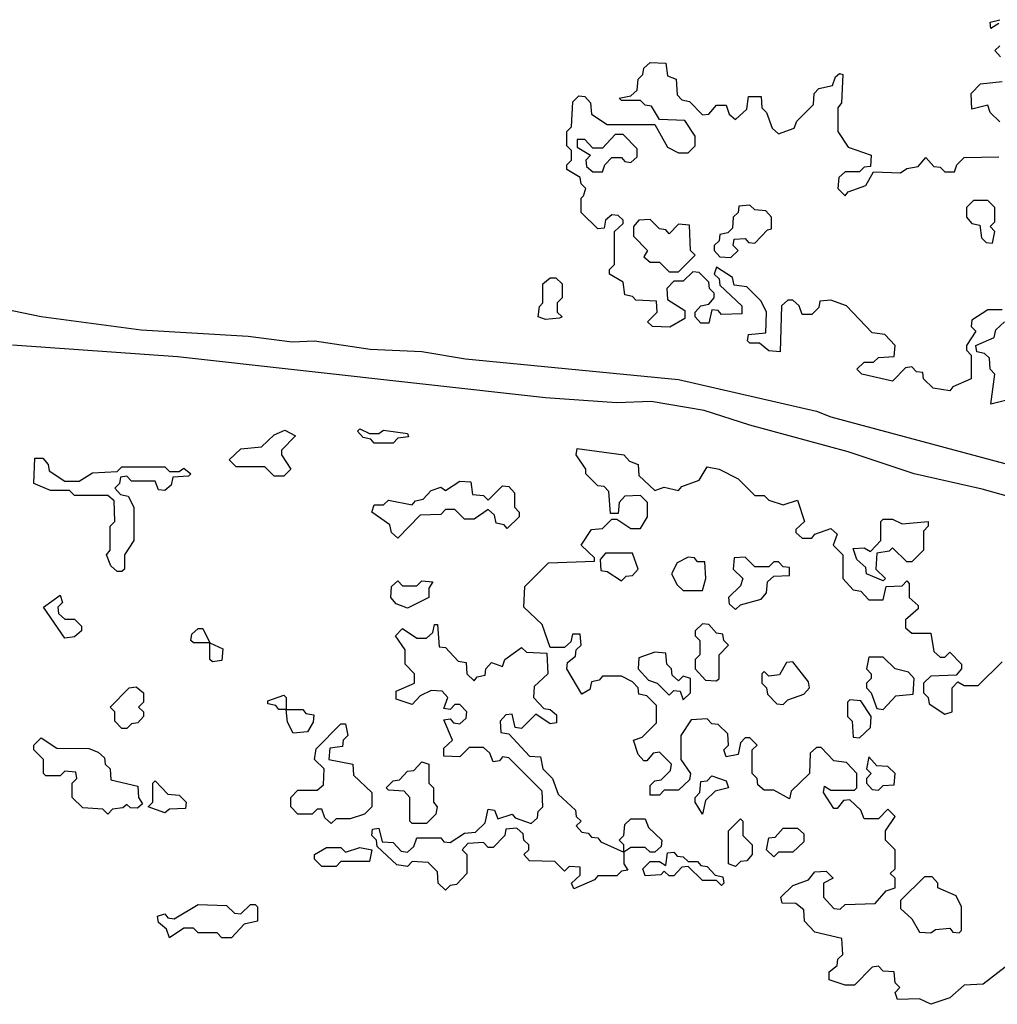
# Model space of a CAD drawing. Extents: x 2535812 to 2752880, y 540738 to 728399.
# Tile 156 of 213: x 2665530 to 2667585, y 655900 to 657970. Entities that reach past the tile are written whole.
import ezdxf

# ---------------------------------------------------------------- set-up
doc = ezdxf.new("R2010")
doc.units = 0

msp = doc.modelspace()

# ---------------------------------------------------------------- linework, layer by layer
at = {"layer": '0CON20XD'}
for points in [[(2667588.3, 657961.7), (2667571.7, 657951.7), (2667570, 657965), (2667590, 657970)], [(2667591.7, 657891.7), (2667580, 657905), (2667590, 657915)], [(2667595, 657360), (2667565, 657360), (2667531.7, 657338.3), (2667530, 657325), (2667540, 657315), (2667520, 657285), (2667520, 657275), (2667530, 657265), (2667530, 657215), (2667491.7, 657198.3), (2667485, 657190), (2667450, 657195), (2667430, 657215), (2667428.3, 657228.3), (2667415, 657230), (2667405, 657240), (2667391.7, 657238.3), (2667365, 657210), (2667300, 657225), (2667290, 657235), (2667305, 657250), (2667325, 657250), (2667335, 657260), (2667368.3, 657261.7), (2667370, 657285), (2667348.3, 657308.3), (2667321.7, 657311.7), (2667268.3, 657368.3), (2667235, 657380), (2667211.7, 657378.3), (2667210, 657365), (2667195, 657350), (2667175, 657350), (2667168.3, 657368.3), (2667155, 657380), (2667145, 657380), (2667131.7, 657368.3), (2667128.3, 657271.7), (2667105, 657273.8), (2667085, 657290), (2667065, 657290), (2667060, 657295), (2667061.7, 657308.3), (2667098.3, 657311.7), (2667100, 657355), (2667088.3, 657378.3), (2667058.3, 657408.3), (2667031.7, 657411.7), (2667028.3, 657428.3), (2666995, 657450), (2666990, 657435), (2667000, 657425), (2667001.7, 657411.7), (2667048.3, 657368.3), (2667048.3, 657351.7), (2667005, 657350), (2666998.3, 657358.3), (2666985, 657360), (2666978.3, 657331.7), (2666961.7, 657331.7), (2666950, 657345), (2666950, 657355), (2666961.7, 657368.3), (2666978.3, 657371.7), (2666990, 657385), (2666990, 657395), (2666980, 657405), (2666978.3, 657418.3), (2666958.3, 657438.3), (2666945, 657440), (2666925, 657420), (2666905, 657420), (2666890, 657405), (2666891.7, 657381.7), (2666928.3, 657358.3), (2666928.3, 657341.7), (2666896.4, 657323.6), (2666860, 657325), (2666850, 657335), (2666870, 657355), (2666868.3, 657378.3), (2666825, 657380), (2666818.3, 657388.3), (2666801.7, 657391.7), (2666798.3, 657418.3), (2666770, 657435), (2666770, 657445), (2666780, 657455), (2666780, 657525), (2666798.3, 657541.7), (2666798.3, 657548.3), (2666788.3, 657558.3), (2666775, 657560), (2666761.7, 657548.3), (2666758.3, 657531.7), (2666745, 657530), (2666710, 657565), (2666710, 657595), (2666715, 657600), (2666720, 657615), (2666710, 657625), (2666708.3, 657638.3), (2666680, 657655), (2666680, 657665), (2666690, 657675), (2666690, 657695), (2666680, 657705), (2666680, 657735), (2666690, 657745), (2666693, 657797), (2666705, 657810), (2666718.3, 657808.3), (2666730, 657795), (2666731.7, 657771.7), (2666765, 657750), (2666865, 657750), (2666891.7, 657701.7), (2666915, 657690), (2666935, 657690), (2666950, 657705), (2666950, 657725), (2666928.3, 657758.3), (2666875, 657760), (2666858.3, 657788.3), (2666845, 657790), (2666835, 657800), (2666795, 657800), (2666790, 657805), (2666815, 657810), (2666828.3, 657821.7), (2666830, 657845), (2666840, 657855), (2666841.7, 657868.3), (2666855, 657880), (2666888.3, 657878.3), (2666891.7, 657851.7), (2666910, 657845), (2666911.7, 657811.7), (2666921.7, 657801.7), (2666938.3, 657798.3), (2666965, 657770), (2666978.3, 657771.7), (2666995, 657790), (2667015, 657790), (2667021.7, 657771.7), (2667035, 657760), (2667058.3, 657781.7), (2667061.7, 657808.3), (2667088.3, 657808.3), (2667090, 657785), (2667100, 657775), (2667111.7, 657741.7), (2667125, 657730), (2667158.3, 657741.7), (2667163.6, 657756.4), (2667198.3, 657791.7), (2667200, 657815), (2667210, 657825), (2667238.3, 657831.7), (2667245, 657850), (2667253, 657857), (2667260, 657855), (2667257.5, 657795), (2667250, 657785), (2667250, 657735), (2667271.7, 657701.7), (2667320, 657685), (2667318.3, 657661.7), (2667305, 657660), (2667295, 657650), (2667265, 657650), (2667251.7, 657638.3), (2667250, 657615), (2667265, 657600), (2667271.7, 657608.3), (2667308.3, 657621.7), (2667325, 657650), (2667381.7, 657648.3), (2667395, 657657.5), (2667418.3, 657661.7), (2667435, 657680), (2667451.7, 657661.7), (2667465, 657660), (2667475, 657650), (2667495, 657650), (2667500, 657665), (2667515, 657680), (2667588.3, 657681.7)], [(2667590, 657755), (2667570, 657775), (2667565, 657790), (2667531.7, 657781.7), (2667530, 657815), (2667550, 657835), (2667595, 657840)], [(2666755, 657650), (2666760, 657665), (2666775, 657680), (2666795, 657680), (2666801.7, 657671.7), (2666815, 657670), (2666828.3, 657681.7), (2666828.3, 657698.3), (2666798.3, 657728.3), (2666781.7, 657728.3), (2666755, 657700), (2666735, 657700), (2666718.3, 657718.3), (2666701.7, 657718.3), (2666701.7, 657701.7), (2666730, 657685), (2666720, 657675), (2666721.7, 657661.7), (2666735, 657650), (2666755, 657650)], [(2667025, 657470), (2667040, 657485), (2667030, 657495), (2667031.7, 657508.3), (2667055, 657510), (2667061.7, 657501.7), (2667075, 657500), (2667101.7, 657528.3), (2667110, 657530), (2667110, 657555), (2667098.3, 657568.3), (2667075, 657570), (2667065, 657580), (2667041.7, 657578.3), (2667040, 657565), (2667030, 657555), (2667028.3, 657531.7), (2667018.3, 657521.7), (2667001.7, 657518.3), (2667000, 657505), (2666990, 657495), (2666990, 657485), (2667001.7, 657471.7), (2667025, 657470)], [(2667235, 657135.3), (2667755, 656995.9), (2667795, 656993.5), (2668007.1, 656937.1), (2668085, 656923.3), (2668175.9, 656895.9), (2668264.8, 656895.2), (2668425, 656922.7), (2668505, 656948.2), (2668648.1, 656971.9), (2668715, 656994.5), (2668821.4, 657011.4), (2669263.1, 657096.9), (2669472.6, 657147.4), (2669765, 657242.7), (2669900.8, 657279.2), (2669955, 657305.3), (2670361.5, 657431.5), (2670435, 657458.2), (2670485, 657484.4), (2670545, 657497.3), (2670815, 657593.3)], [(2667575, 657500), (2667580, 657525), (2667570, 657535), (2667580, 657545), (2667580, 657575), (2667565, 657590), (2667535, 657590), (2667520, 657575), (2667520, 657555), (2667531.7, 657541.7), (2667548.3, 657538.3), (2667551.7, 657511.7), (2667561.7, 657501.7), (2667575, 657500)], [(2666915, 657440), (2666950, 657475), (2666940, 657485), (2666938.3, 657538.3), (2666915, 657540), (2666895, 657520), (2666888.3, 657528.3), (2666875, 657530), (2666855, 657550), (2666831.7, 657548.3), (2666820, 657535), (2666820, 657515), (2666850, 657485), (2666841.7, 657471.7), (2666855, 657460), (2666875, 657460), (2666895, 657440), (2666915, 657440)], [(2670788.7, 657501.3), (2670405, 657370.5), (2670229.7, 657320.3), (2669706, 657145), (2669533.8, 657095), (2669297.5, 657045), (2669235, 657042.3), (2669105, 657006.4), (2668665, 656914.6), (2668305, 656835.6), (2668155, 656825.5), (2668095, 656830.7), (2667553, 656983), (2667410, 657015), (2667271.5, 657061.5), (2667065, 657117.8), (2666968.5, 657148.5), (2666857.1, 657167.1), (2666785.3, 657164.7), (2666635, 657174.7), (2665861.5, 657261.5), (2665515, 657285.6)], [(2666635, 657340), (2666620, 657345), (2666623, 657367), (2666630, 657375), (2666630, 657415), (2666645, 657427.5), (2666657, 657427), (2666670, 657415), (2666670, 657385), (2666660, 657375), (2666660, 657355), (2666670, 657345), (2666665, 657342.5), (2666635, 657340)], [(2665459.6, 657369.6), (2665575, 657346.2), (2665785, 657318.2), (2666010, 657305), (2666102.6, 657292.6), (2666150, 657295), (2666267, 657277), (2666375, 657272.2), (2666466.9, 657256.9), (2666915, 657213.5), (2667205, 657146.8), (2667235, 657135.3)], [(2667605, 657170), (2667571.7, 657161.7), (2667580, 657225), (2667570, 657235), (2667568.3, 657258.3), (2667558.3, 657268.3), (2667541.7, 657271.7), (2667540, 657285), (2667578.3, 657301.7), (2667581.7, 657318.3), (2667600, 657335)], [(2666085, 657010), (2666065, 657010), (2666045, 657030), (2665985, 657030), (2665970, 657045), (2665995, 657067.5), (2666038.3, 657071.7), (2666065, 657097.5), (2666087, 657107), (2666110, 657095), (2666080, 657065), (2666080, 657055), (2666100, 657025), (2666085, 657010)], [(2666315, 657080), (2666275, 657080), (2666268.3, 657088.3), (2666251.7, 657091.7), (2666240, 657105), (2666245, 657110), (2666265, 657100), (2666285, 657100), (2666295, 657106.7), (2666345, 657100), (2666347, 657093), (2666325, 657090), (2666315, 657080)], [(2667601.7, 655978.3), (2667555, 655942.5), (2667515, 655940), (2667485, 655913.3), (2667445, 655900), (2667421.7, 655911.7), (2667375, 655910), (2667370, 655925), (2667380, 655935), (2667370, 655945), (2667368.3, 655968.3), (2667345, 655970), (2667335, 655980), (2667321.7, 655978.3), (2667285, 655940), (2667265, 655940), (2667231.7, 655951.7), (2667231.7, 655968.3), (2667248.3, 655981.7), (2667250, 655995), (2667260, 656005), (2667258.3, 656038.3), (2667201.7, 656051.7), (2667180, 656075), (2667178.3, 656098.3), (2667161.7, 656111.7), (2667132.5, 656112.5), (2667130, 656125), (2667155, 656150), (2667188.3, 656161.7), (2667201.7, 656178.3), (2667225, 656180), (2667240, 656165), (2667220, 656155), (2667220, 656125), (2667241.7, 656101.7), (2667255, 656100), (2667265, 656110), (2667328.3, 656111.7), (2667351.7, 656138.3), (2667370, 656145), (2667370, 656165), (2667360, 656175), (2667370, 656185), (2667370, 656225), (2667350, 656245), (2667350, 656265), (2667370, 656295), (2667355, 656310), (2667335, 656290), (2667305, 656290), (2667298.3, 656308.3), (2667275, 656330), (2667261.7, 656328.3), (2667248.3, 656311.7), (2667241.7, 656311.7), (2667220, 656345), (2667221.7, 656358.3), (2667235, 656350), (2667285, 656350), (2667290, 656355), (2667290, 656385), (2667268.3, 656408.3), (2667241.7, 656411.7), (2667215, 656440), (2667205, 656440), (2667191.7, 656428.3), (2667190, 656385), (2667151.7, 656348.3), (2667148.3, 656331.7), (2667115, 656350), (2667095, 656350), (2667081.7, 656361.7), (2667080, 656375), (2667070, 656385), (2667070, 656435), (2667080, 656445), (2667065, 656460), (2667055, 656460), (2667045, 656450), (2667040, 656425), (2667015, 656420), (2667010, 656435), (2667020, 656445), (2667018.3, 656468.3), (2666998.3, 656488.3), (2666985, 656490), (2666975, 656500), (2666941.7, 656498.3), (2666920, 656465), (2666920, 656415), (2666940, 656385), (2666938.3, 656371.7), (2666915, 656350), (2666885, 656350), (2666875, 656340), (2666855, 656340), (2666855, 656360), (2666865, 656370), (2666878.3, 656371.7), (2666898.3, 656391.7), (2666900, 656405), (2666875, 656430), (2666861.7, 656428.3), (2666848.3, 656411.7), (2666841.7, 656411.7), (2666830, 656425), (2666820, 656455), (2666838.3, 656461.7), (2666868.3, 656491.7), (2666868.3, 656528.3), (2666848.3, 656548.3), (2666831.7, 656551.7), (2666830, 656565), (2666818.3, 656578.3), (2666795, 656590), (2666755, 656590), (2666748.3, 656581.7), (2666731.7, 656578.3), (2666728.3, 656561.7), (2666711.7, 656551.7), (2666680, 656605), (2666681.7, 656618.3), (2666698.3, 656631.7), (2666700, 656645), (2666710, 656655), (2666708.3, 656678.3), (2666691.7, 656678.3), (2666688.3, 656661.7), (2666675, 656650), (2666645, 656650), (2666628.3, 656698.3), (2666590, 656735), (2666591.7, 656778.3), (2666641.7, 656828.3), (2666738.3, 656831.7), (2666738.3, 656838.3), (2666710, 656865), (2666731.7, 656898.3), (2666755, 656900), (2666775, 656920), (2666785, 656920), (2666815, 656900), (2666835, 656900), (2666850, 656925), (2666850, 656955), (2666835, 656970), (2666801.7, 656968.3), (2666790, 656955), (2666788.3, 656931.7), (2666771.7, 656931.7), (2666768.3, 656978.3), (2666758.3, 656988.3), (2666745, 656990), (2666720, 657015), (2666720, 657025), (2666700, 657055), (2666701.7, 657068.3), (2666800, 657055), (2666811.7, 657041.7), (2666830, 657035), (2666831.7, 657011.7), (2666865, 656980), (2666885, 656987.5), (2666915, 656980), (2666921.7, 656988.3), (2666958.3, 657001.7), (2666975, 657030), (2667000, 657025), (2667040, 657005), (2667075, 656970), (2667095, 656970), (2667105, 656960), (2667135, 656950), (2667165, 656960), (2667180, 656915), (2667161.7, 656898.3), (2667161.7, 656891.7), (2667175, 656880), (2667195, 656880), (2667201.7, 656888.3), (2667235, 656900), (2667248.3, 656888.3), (2667240, 656865), (2667260, 656845), (2667260, 656795), (2667281.7, 656771.7), (2667298.3, 656768.3), (2667315, 656750), (2667345, 656750), (2667351.7, 656778.3), (2667385, 656780), (2667395, 656790), (2667400, 656785), (2667400, 656755), (2667418.3, 656738.3), (2667418.3, 656731.7), (2667391.7, 656708.3), (2667391.7, 656691.7), (2667405, 656680), (2667445, 656680), (2667451.7, 656641.7), (2667465, 656630), (2667475, 656630), (2667485, 656640), (2667510, 656615), (2667510, 656605), (2667498.3, 656591.7), (2667445, 656590), (2667430, 656575), (2667430, 656555), (2667440, 656545), (2667441.7, 656531.7), (2667475, 656510), (2667490, 656515), (2667490, 656565), (2667501.7, 656578.3), (2667515, 656570), (2667545, 656570), (2667595, 656620)], [(2665745, 656810), (2665735, 656810), (2665721.7, 656821.7), (2665712.5, 656845), (2665720, 656855), (2665720, 656905), (2665730, 656915), (2665728.3, 656958.3), (2665715, 656970), (2665645, 656970), (2665635, 656980), (2665595, 656980), (2665560, 656995), (2665561.7, 657048.3), (2665578.3, 657048.3), (2665590, 657035), (2665591.7, 657021.7), (2665625, 657000), (2665655, 657000), (2665683, 657017), (2665735, 657020), (2665745, 657030), (2665835, 657030), (2665845, 657020), (2665865, 657020), (2665875, 657027.5), (2665890, 657015), (2665885, 657010), (2665851.7, 657008.3), (2665848.3, 656991.7), (2665835, 656980), (2665821.7, 656981.7), (2665815, 657000), (2665765, 657000), (2665755, 657010), (2665741.7, 657008.3), (2665740, 656995), (2665730, 656985), (2665741.7, 656971.7), (2665758.3, 656968.3), (2665770, 656945), (2665770, 656875), (2665750, 656845), (2665750, 656815), (2665745, 656810)], [(2666325, 656880), (2666311.7, 656891.7), (2666308.3, 656908.3), (2666270, 656935), (2666275, 656950), (2666295, 656950), (2666305, 656960), (2666355, 656950), (2666361.7, 656958.3), (2666378.3, 656961.7), (2666395, 656980), (2666415, 656987.5), (2666425, 656980), (2666455, 657000), (2666478.3, 656998.3), (2666481.7, 656971.7), (2666505, 656970), (2666515, 656960), (2666545, 656990), (2666558.3, 656988.3), (2666570, 656975), (2666570, 656945), (2666580, 656935), (2666580, 656925), (2666555, 656900), (2666548.3, 656908.3), (2666531.7, 656911.7), (2666528.3, 656928.3), (2666515, 656940), (2666485, 656920), (2666465, 656920), (2666445, 656940), (2666425, 656940), (2666415, 656930), (2666371.7, 656928.3), (2666325, 656880)], [(2667345, 656790), (2667310, 656805), (2667308.3, 656818.3), (2667290, 656835), (2667281.7, 656858.3), (2667305, 656860), (2667318.3, 656851.7), (2667340, 656875), (2667340, 656915), (2667345, 656920), (2667365, 656920), (2667385, 656910), (2667440, 656915), (2667440, 656905), (2667430, 656895), (2667430, 656855), (2667405, 656830), (2667395, 656830), (2667365, 656860), (2667357.5, 656852.5), (2667331.7, 656848.3), (2667330, 656815), (2667350, 656795), (2667345, 656790)], [(2666795, 656790), (2666805, 656800), (2666818.3, 656801.7), (2666830, 656815), (2666818.3, 656848.3), (2666761.7, 656848.3), (2666750, 656835), (2666751.7, 656811.7), (2666765, 656810), (2666795, 656790)], [(2666965, 656770), (2666972.5, 656795), (2666970, 656830), (2666955, 656830), (2666948.3, 656838.3), (2666935, 656840), (2666911.7, 656828.3), (2666900, 656805), (2666911.7, 656781.7), (2666925, 656770), (2666965, 656770)], [(2667035, 656730), (2667045, 656740), (2667088.3, 656751.7), (2667100, 656765), (2667101.7, 656788.3), (2667115, 656800), (2667148.3, 656801.7), (2667148.3, 656818.3), (2667135, 656820), (2667125, 656830), (2667115, 656830), (2667105, 656820), (2667075, 656820), (2667055, 656840), (2667031.7, 656838.3), (2667030, 656815), (2667050, 656795), (2667045, 656780), (2667020, 656755), (2667021.7, 656741.7), (2667035, 656730)], [(2666345, 656732.5), (2666321.7, 656741.7), (2666310, 656755), (2666311.7, 656778.3), (2666325, 656790), (2666335, 656780), (2666365, 656780), (2666375, 656790), (2666398.3, 656788.3), (2666390, 656775), (2666390, 656755), (2666345, 656732.5)], [(2665625, 656670), (2665580, 656735), (2665615, 656760), (2665620, 656745), (2665610, 656735), (2665611.7, 656721.7), (2665625, 656710), (2665645, 656710), (2665660, 656695), (2665660, 656685), (2665645, 656672.5), (2665625, 656670)], [(2665935, 656620), (2665930, 656625), (2665930, 656660), (2665895, 656660), (2665890, 656665), (2665891.7, 656678.3), (2665905, 656690), (2665915, 656690), (2665930, 656660), (2665957, 656647), (2665955, 656622.5), (2665935, 656620)], [(2666425, 656140), (2666410, 656155), (2666408.3, 656178.3), (2666388.3, 656198.3), (2666355, 656200), (2666345, 656190), (2666323, 656193), (2666281.7, 656231.7), (2666280, 656245), (2666270, 656255), (2666271.7, 656268.3), (2666285, 656270), (2666291.7, 656241.7), (2666315, 656240), (2666331.7, 656221.7), (2666345, 656220), (2666358.3, 656231.7), (2666365, 656250), (2666415, 656250), (2666421.7, 656241.7), (2666435, 656240), (2666465, 656260), (2666488.3, 656261.7), (2666508.3, 656281.7), (2666515, 656310), (2666528.3, 656308.3), (2666535, 656290), (2666565, 656300), (2666571.7, 656291.7), (2666605, 656280), (2666618.3, 656291.7), (2666620, 656305), (2666630, 656315), (2666628.3, 656348.3), (2666558.3, 656418.3), (2666545, 656420), (2666538.3, 656411.7), (2666525, 656410), (2666518.3, 656428.3), (2666505, 656440), (2666475, 656440), (2666455, 656420), (2666421.7, 656421.7), (2666421.7, 656438.3), (2666440, 656455), (2666421.7, 656498.3), (2666435, 656500), (2666441.7, 656491.7), (2666455, 656490), (2666468.3, 656501.7), (2666470, 656515), (2666455, 656530), (2666445, 656530), (2666435, 656520), (2666421.7, 656521.7), (2666430, 656545), (2666418.3, 656558.3), (2666395, 656560), (2666371.7, 656548.3), (2666355, 656530), (2666321.7, 656541.7), (2666321.7, 656558.3), (2666360, 656575), (2666360, 656595), (2666340, 656615), (2666340, 656645), (2666320, 656675), (2666335, 656690), (2666365, 656670), (2666385, 656670), (2666398.3, 656681.7), (2666401.7, 656698.3), (2666408.3, 656698.3), (2666411.7, 656651.7), (2666425, 656650), (2666451.7, 656621.7), (2666468.3, 656618.3), (2666470, 656595), (2666485, 656580), (2666491.7, 656588.3), (2666508.3, 656591.7), (2666510, 656605), (2666521.7, 656618.3), (2666545, 656610), (2666550, 656625), (2666585, 656650), (2666595, 656640), (2666638.3, 656638.3), (2666640, 656595), (2666611.7, 656568.3), (2666610, 656545), (2666631.7, 656521.7), (2666645, 656520), (2666658.3, 656508.3), (2666658.3, 656491.7), (2666645, 656490), (2666615, 656510), (2666585, 656480), (2666571.7, 656481.7), (2666565, 656510), (2666551.7, 656508.3), (2666540, 656495), (2666541.7, 656471.7), (2666558.3, 656468.3), (2666601.7, 656421.7), (2666625, 656420), (2666630, 656395), (2666650, 656375), (2666661.7, 656341.7), (2666698.3, 656308.3), (2666700, 656295), (2666710, 656285), (2666700, 656275), (2666711.7, 656261.7), (2666725, 656260), (2666731.7, 656251.7), (2666745, 656250), (2666751.7, 656241.7), (2666800, 656220), (2666800, 656235), (2666790, 656245), (2666800, 656255), (2666801.7, 656278.3), (2666815, 656290), (2666845, 656290), (2666851.7, 656271.7), (2666880, 656245), (2666878.3, 656231.7), (2666865, 656220), (2666855, 656220), (2666845, 656230), (2666815, 656230), (2666800, 656220), (2666800, 656195), (2666808.3, 656181.7), (2666795, 656180), (2666785, 656170), (2666745, 656170), (2666738.3, 656161.7), (2666695, 656142.5), (2666690, 656155), (2666708.3, 656171.7), (2666708.3, 656188.3), (2666685, 656190), (2666675, 656180), (2666655, 656200), (2666601.7, 656201.7), (2666590, 656215), (2666600, 656225), (2666600, 656235), (2666590, 656245), (2666588.3, 656258.3), (2666575, 656270), (2666551.7, 656268.3), (2666550, 656255), (2666525, 656230), (2666515, 656230), (2666505, 656240), (2666471.7, 656238.3), (2666460, 656225), (2666470, 656215), (2666470, 656175), (2666448.3, 656151.7), (2666435, 656150), (2666425, 656140)], [(2666995, 656580), (2667000, 656585), (2667000, 656635), (2667020, 656655), (2667010, 656665), (2667008.3, 656678.3), (2666995, 656680), (2666978.3, 656698.3), (2666965, 656700), (2666950, 656685), (2666950, 656675), (2666960, 656665), (2666960, 656635), (2666950, 656625), (2666950, 656605), (2666971.7, 656581.7), (2666995, 656580)], [(2666925, 656540), (2666940, 656555), (2666940, 656585), (2666925, 656590), (2666915, 656580), (2666901.7, 656591.7), (2666900, 656605), (2666890, 656615), (2666888.3, 656638.3), (2666865, 656640), (2666831.7, 656628.3), (2666830, 656605), (2666851.7, 656581.7), (2666870, 656575), (2666895, 656550), (2666905, 656560), (2666918.3, 656558.3), (2666925, 656540)], [(2667345, 656520), (2667371.7, 656548.3), (2667408.3, 656551.7), (2667410, 656585), (2667398.3, 656598.3), (2667370, 656605), (2667345, 656630), (2667315, 656630), (2667310, 656605), (2667320, 656595), (2667320, 656585), (2667310, 656575), (2667310, 656565), (2667320, 656555), (2667331.7, 656521.7), (2667345, 656520)], [(2667135, 656530), (2667145, 656540), (2667178.3, 656551.7), (2667190, 656565), (2667188.3, 656578.3), (2667155, 656620), (2667141.7, 656618.3), (2667127, 656593), (2667105, 656590), (2667095, 656600), (2667090, 656595), (2667090, 656575), (2667100, 656565), (2667101.7, 656551.7), (2667121.7, 656531.7), (2667135, 656530)], [(2665755, 656480), (2665745, 656480), (2665730, 656495), (2665730, 656515), (2665720, 656525), (2665760, 656565), (2665775, 656567.5), (2665790, 656555), (2665790, 656535), (2665780, 656525), (2665790, 656515), (2665790, 656505), (2665778.3, 656491.7), (2665765, 656490), (2665755, 656480)], [(2666105, 656470), (2666093, 656493), (2666090, 656520), (2666075, 656520), (2666068.3, 656528.3), (2666051.7, 656531.7), (2666051.7, 656538.3), (2666085, 656550), (2666090, 656545), (2666090, 656520), (2666125, 656520), (2666131.7, 656511.7), (2666148.3, 656508.3), (2666147, 656493), (2666135, 656472.5), (2666105, 656470)], [(2667295, 656460), (2667318.3, 656481.7), (2667320, 656505), (2667298.3, 656538.3), (2667275, 656540), (2667270, 656535), (2667270, 656505), (2667280, 656495), (2667281.7, 656461.7), (2667295, 656460)], [(2666185, 656280), (2666171.7, 656291.7), (2666165, 656310), (2666155, 656310), (2666145, 656300), (2666115, 656300), (2666100, 656315), (2666100, 656335), (2666115, 656350), (2666155, 656350), (2666168.3, 656361.7), (2666170, 656395), (2666150, 656415), (2666153, 656437), (2666205, 656490), (2666215, 656490), (2666220, 656465), (2666210, 656455), (2666208.3, 656441.7), (2666181.7, 656438.3), (2666180, 656415), (2666230, 656405), (2666231.7, 656381.7), (2666270, 656345), (2666270, 656315), (2666255, 656300), (2666225, 656290), (2666195, 656290), (2666185, 656280)], [(2665715, 656300), (2665705, 656310), (2665663, 656313), (2665640, 656335), (2665640, 656365), (2665650, 656375), (2665648.3, 656388.3), (2665625, 656390), (2665615, 656380), (2665585, 656380), (2665580, 656385), (2665580, 656415), (2665560, 656435), (2665560, 656445), (2665575, 656460), (2665608.3, 656438.3), (2665675, 656437.5), (2665695, 656430), (2665708.3, 656418.3), (2665710, 656405), (2665720, 656395), (2665721.7, 656371.7), (2665778.3, 656358.3), (2665780, 656335), (2665788.3, 656321.7), (2665777.5, 656312.5), (2665763, 656313), (2665755, 656320), (2665747, 656313), (2665725, 656310), (2665715, 656300)], [(2667335, 656350), (2667345, 656360), (2667368.3, 656361.7), (2667370, 656385), (2667355, 656400), (2667331.7, 656401.7), (2667315, 656420), (2667310, 656395), (2667320, 656385), (2667310, 656375), (2667310, 656365), (2667321.7, 656351.7), (2667335, 656350)], [(2666385, 656280), (2666355, 656280), (2666350, 656285), (2666350, 656335), (2666338.3, 656348.3), (2666305, 656350), (2666300, 656355), (2666315, 656370), (2666328.3, 656371.7), (2666345, 656390), (2666358.3, 656391.7), (2666375, 656410), (2666390, 656405), (2666390, 656365), (2666400, 656355), (2666400, 656325), (2666407.5, 656315), (2666405, 656300), (2666385, 656280)], [(2666965, 656300), (2666950, 656325), (2666950, 656335), (2666960, 656345), (2666961.7, 656368.3), (2666975, 656370), (2666985, 656380), (2667015, 656370), (2667020, 656355), (2666991.7, 656348.3), (2666971.7, 656328.3), (2666965, 656300)], [(2665835, 656302.5), (2665800, 656315), (2665810, 656325), (2665810, 656365), (2665815, 656370), (2665841.7, 656341.7), (2665865, 656340), (2665880, 656325), (2665878.3, 656311.7), (2665845, 656310), (2665835, 656302.5)], [(2667035, 656190), (2667020, 656195), (2667020, 656265), (2667045, 656290), (2667050, 656285), (2667050, 656255), (2667070, 656235), (2667070, 656215), (2667058.3, 656201.7), (2667045, 656200), (2667035, 656190)], [(2667115, 656210), (2667100, 656225), (2667105, 656250), (2667118.3, 656251.7), (2667135, 656270), (2667165, 656270), (2667178.3, 656258.3), (2667178.3, 656241.7), (2667155, 656220), (2667125, 656220), (2667115, 656210)], [(2666195, 656190), (2666165, 656190), (2666150, 656205), (2666150, 656215), (2666175, 656230), (2666205, 656230), (2666215, 656220), (2666245, 656230), (2666270, 656225), (2666265, 656200), (2666205, 656200), (2666195, 656190)], [(2667005, 656150), (2666995, 656160), (2666965, 656160), (2666935, 656190), (2666921.7, 656188.3), (2666905, 656170), (2666895, 656170), (2666885, 656180), (2666877.5, 656172.5), (2666845, 656170), (2666840, 656185), (2666855, 656200), (2666875, 656200), (2666888.3, 656191.7), (2666891.7, 656218.3), (2666905, 656220), (2666911.7, 656211.7), (2666925, 656210), (2666935, 656200), (2666955, 656200), (2666961.7, 656191.7), (2666975, 656190), (2666991.7, 656171.7), (2667008.3, 656168.3), (2667010, 656155), (2667005, 656150)], [(2667505, 656050), (2667510, 656055), (2667510, 656105), (2667498.3, 656128.3), (2667460, 656145), (2667460, 656155), (2667448.3, 656168.3), (2667431.7, 656168.3), (2667381.7, 656118.3), (2667381.7, 656101.7), (2667405, 656080), (2667421.7, 656051.7), (2667445, 656050), (2667455, 656057.5), (2667485, 656060), (2667491.7, 656051.7), (2667505, 656050)], [(2665975, 656040), (2665955, 656040), (2665945, 656050), (2665905, 656050), (2665895, 656060), (2665875, 656060), (2665845, 656040), (2665838.3, 656058.3), (2665821.7, 656071.7), (2665820, 656085), (2665835, 656090), (2665841.7, 656081.7), (2665855, 656080), (2665905, 656110), (2665965, 656107.5), (2665981.7, 656091.7), (2665995, 656090), (2666015, 656110), (2666025, 656110), (2666030, 656105), (2666030, 656075), (2666001.7, 656068.3), (2665975, 656040)]]:
    msp.add_lwpolyline(points, dxfattribs=at)

doc.saveas('drawing.dxf')
